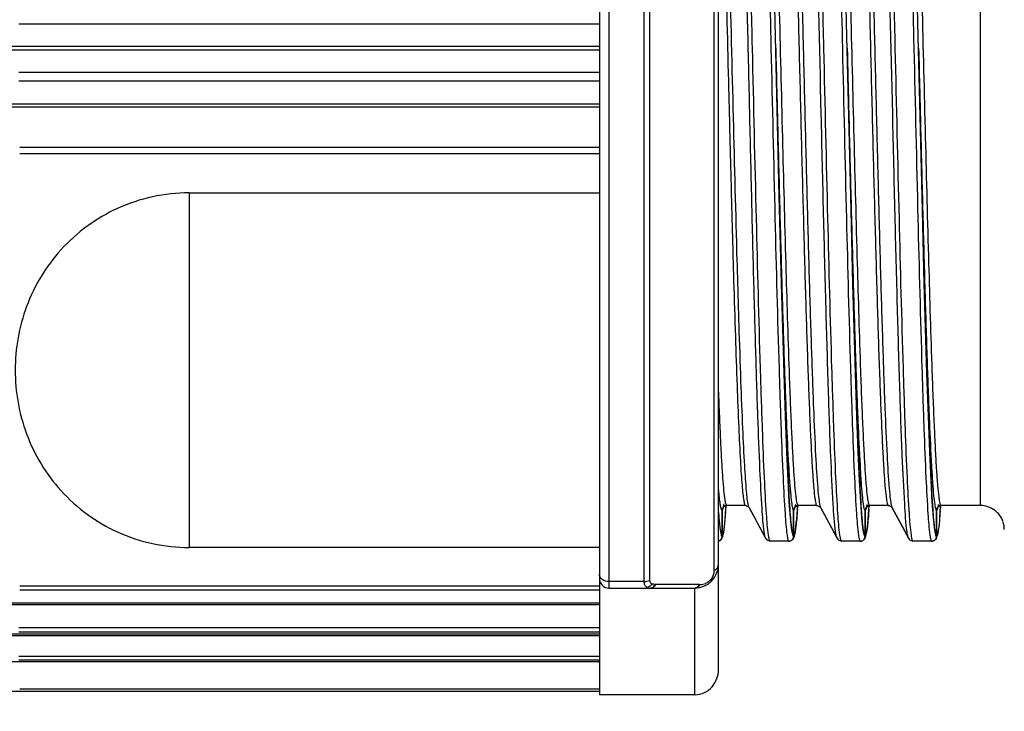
# Model space of a CAD drawing. Header units: millimetres. Extents: x 32 to 6688, y 67 to 4720.
# Tile 18 of 29: x 4863 to 4884, y 1467 to 1481. Entities that reach past the tile are written whole.
import ezdxf

# ---------------------------------------------------------------- set-up
doc = ezdxf.new("R2010")
doc.units = ezdxf.units.MM
for name, color, linetype in [('CABLE_PBL186', 7, 'Continuous'), ('COVER_J_ABL185', 7, 'Continuous'), ('오른쪽_16_VBL184', 7, 'Continuous')]:
    doc.layers.add(name, color=color, linetype=linetype)

# ---------------------------------------------------------------- blocks, each defined once
blk = doc.blocks.new('CABLE_PBL186', base_point=(1141.043, 785.995))
at = {"layer": 'CABLE_PBL186', "color": 7}
for p, q in [((1143.643, 799.495), (1143.643, 772.421)), ((1146.143, 772.957), (1146.143, 798.995)), ((1131.191, 784.828), (1143.643, 784.828)), ((1135.03, 782.957), (1143.643, 782.957)), ((1147.464, 781.054), (1147.418, 782.888)), ((1148.964, 781.054), (1148.918, 782.888)), ((1150.464, 781.054), (1150.418, 782.888)), ((1146.219, 776.295), (1146.219, 775.787)), ((1146.22, 775.787), (1146.22, 776.295)), ((1146.3, 776.33), (1146.305, 776.392)), ((1146.309, 776.393), (1146.312, 776.394)), ((1146.312, 776.394), (1146.32, 776.395)), ((1146.708, 776.395), (1146.319, 776.395)), ((1146.708, 776.395), (1146.716, 776.394)), ((1146.716, 776.394), (1146.773, 776.369)), ((1146.773, 776.369), (1146.785, 776.353)), ((1146.785, 776.352), (1147.132, 775.707)), ((1147.136, 775.71), (1146.797, 776.342)), ((1147.719, 776.295), (1147.719, 775.787)), ((1147.72, 775.787), (1147.72, 776.295)), ((1147.8, 776.326), (1147.804, 776.39)), ((1147.809, 776.393), (1147.812, 776.394)), ((1147.812, 776.394), (1147.82, 776.395)), ((1148.208, 776.395), (1147.819, 776.395)), ((1148.208, 776.395), (1148.216, 776.394)), ((1148.216, 776.394), (1148.273, 776.369)), ((1148.273, 776.369), (1148.285, 776.353)), ((1148.285, 776.352), (1148.632, 775.707)), ((1148.636, 775.71), (1148.297, 776.342)), ((1149.219, 776.295), (1149.219, 775.787)), ((1149.22, 775.787), (1149.22, 776.295)), ((1149.3, 776.326), (1149.304, 776.39)), ((1149.309, 776.393), (1149.312, 776.394)), ((1149.312, 776.394), (1149.32, 776.395)), ((1149.708, 776.395), (1149.319, 776.395)), ((1149.708, 776.395), (1149.716, 776.394)), ((1149.716, 776.394), (1149.773, 776.369)), ((1149.773, 776.369), (1149.785, 776.353)), ((1149.785, 776.352), (1150.132, 775.707)), ((1150.136, 775.71), (1149.797, 776.342)), ((1150.719, 776.295), (1150.719, 775.787)), ((1150.72, 775.787), (1150.72, 776.295)), ((1150.787, 776.155), (1150.795, 776.252)), ((1150.795, 776.252), (1150.803, 776.363)), ((1150.803, 776.363), (1150.805, 776.391)), ((1150.807, 776.392), (1150.812, 776.394)), ((1150.812, 776.394), (1150.82, 776.395)), ((1151.643, 776.395), (1150.819, 776.395)), ((1146.219, 775.787), (1146.219, 775.745)), ((1146.219, 775.787), (1146.219, 775.745)), ((1146.22, 775.745), (1146.22, 775.787)), ((1146.244, 775.789), (1146.252, 775.833)), ((1146.252, 775.833), (1146.26, 775.887)), ((1147.719, 775.787), (1147.719, 775.745)), ((1147.719, 775.787), (1147.719, 775.745)), ((1147.72, 775.745), (1147.72, 775.787)), ((1147.744, 775.789), (1147.752, 775.832)), ((1147.752, 775.832), (1147.76, 775.886)), ((1149.219, 775.787), (1149.219, 775.745)), ((1149.219, 775.787), (1149.219, 775.745)), ((1149.22, 775.745), (1149.22, 775.787)), ((1149.244, 775.789), (1149.252, 775.832)), ((1149.252, 775.832), (1149.26, 775.886)), ((1150.719, 775.787), (1150.719, 775.745)), ((1150.719, 775.787), (1150.719, 775.745)), ((1150.72, 775.745), (1150.72, 775.787)), ((1150.738, 775.765), (1150.745, 775.797)), ((1150.745, 775.797), (1150.752, 775.836)), ((1150.752, 775.836), (1150.759, 775.881)), ((1147.131, 775.708), (1147.154, 775.677)), ((1147.154, 775.677), (1147.222, 775.645)), ((1147.23, 775.645), (1147.222, 775.645)), ((1147.619, 775.645), (1147.23, 775.645)), ((1147.62, 775.645), (1147.627, 775.645)), ((1147.627, 775.645), (1147.631, 775.647)), ((1148.631, 775.708), (1148.654, 775.677)), ((1148.654, 775.677), (1148.722, 775.645)), ((1148.73, 775.645), (1148.722, 775.645)), ((1149.119, 775.645), (1148.73, 775.645)), ((1149.12, 775.645), (1149.127, 775.645)), ((1149.127, 775.645), (1149.131, 775.647)), ((1150.131, 775.708), (1150.154, 775.677)), ((1150.154, 775.677), (1150.222, 775.645)), ((1150.23, 775.645), (1150.222, 775.645)), ((1150.619, 775.645), (1150.23, 775.645)), ((1150.62, 775.645), (1150.627, 775.645)), ((1150.627, 775.645), (1150.633, 775.648)), ((1143.643, 775.515), (1135.03, 775.515)), ((1143.843, 774.662), (1145.643, 774.662)), ((1143.643, 774.309), (1131.191, 774.309)), ((1130.393, 772.495), (1143.643, 772.495)), ((1145.643, 772.421), (1143.643, 772.421))]:
    blk.add_line(p, q, dxfattribs=at)
at = {"layer": 'CABLE_PBL186', "color": 2}
for p, q in [((1143.843, 797.327), (1143.843, 774.662)), ((1144.583, 774.801), (1144.583, 797.188)), ((1144.694, 797.164), (1144.694, 774.825)), ((1146.054, 775.037), (1146.054, 797.256)), ((1151.643, 776.395), (1151.643, 795.595)), ((1143.643, 786.501), (1131.452, 786.501)), ((1131.198, 786.038), (1143.643, 786.038)), ((1143.643, 785.952), (1131.198, 785.952)), ((1147.344, 785.995), (1147.348, 785.832)), ((1148.844, 785.995), (1148.848, 785.832)), ((1150.344, 785.995), (1150.348, 785.832)), ((1131.452, 785.489), (1143.643, 785.489)), ((1143.643, 785.304), (1131.452, 785.304)), ((1143.643, 784.758), (1131.175, 784.758)), ((1131.472, 783.919), (1143.643, 783.919)), ((1143.643, 783.778), (1131.472, 783.778)), ((1135.03, 782.957), (1135.03, 775.515)), ((1146.772, 776.408), (1146.772, 776.41)), ((1148.271, 776.41), (1148.272, 776.408)), ((1149.771, 776.41), (1149.772, 776.408)), ((1146.299, 776.318), (1146.302, 776.35)), ((1146.302, 776.35), (1146.304, 776.379)), ((1146.304, 776.392), (1146.304, 776.396)), ((1146.772, 776.392), (1146.772, 776.394)), ((1147.799, 776.311), (1147.797, 776.281)), ((1147.803, 776.377), (1147.802, 776.35)), ((1147.804, 776.395), (1147.803, 776.39)), ((1148.271, 776.395), (1148.272, 776.393)), ((1149.299, 776.311), (1149.297, 776.281)), ((1149.303, 776.377), (1149.302, 776.35)), ((1149.304, 776.395), (1149.303, 776.39)), ((1149.771, 776.395), (1149.772, 776.393)), ((1150.797, 776.284), (1150.795, 776.257)), ((1150.803, 776.371), (1150.801, 776.337)), ((1150.803, 776.395), (1150.803, 776.391)), ((1147.209, 775.685), (1147.205, 775.7)), ((1148.709, 775.685), (1148.705, 775.7)), ((1150.209, 775.685), (1150.205, 775.7)), ((1144.583, 774.801), (1143.843, 774.801)), ((1131.472, 774.711), (1143.643, 774.711)), ((1143.643, 774.621), (1131.472, 774.621)), ((1144.817, 774.74), (1144.829, 774.74)), ((1145.742, 774.735), (1144.829, 774.74)), ((1145.643, 772.421), (1145.643, 774.662)), ((1145.742, 774.735), (1145.754, 774.735)), ((1131.175, 774.353), (1143.643, 774.353)), ((1131.452, 773.838), (1143.643, 773.838)), ((1143.643, 773.74), (1131.452, 773.74)), ((1131.198, 773.701), (1143.643, 773.701)), ((1143.643, 773.658), (1131.198, 773.658)), ((1143.643, 773.116), (1131.175, 773.116)), ((1131.452, 773.234), (1143.643, 773.234)), ((1143.643, 773.147), (1131.452, 773.147)), ((1131.472, 772.546), (1143.643, 772.546))]:
    blk.add_line(p, q, dxfattribs=at)
at = {"layer": 'CABLE_PBL186', "color": 7}
for points in [[(1147.418, 782.888), (1147.338, 786.241), (1147.288, 788.376)], [(1148.918, 782.888), (1148.838, 786.241), (1148.788, 788.376)], [(1150.418, 782.888), (1150.338, 786.241), (1150.288, 788.376)], [(1147.695, 775.808), (1147.675, 775.927), (1147.653, 776.142), (1147.629, 776.467), (1147.604, 776.918), (1147.577, 777.514), (1147.548, 778.272), (1147.518, 779.173), (1147.49, 780.121), (1147.464, 781.054)], [(1149.195, 775.808), (1149.175, 775.927), (1149.153, 776.142), (1149.129, 776.467), (1149.104, 776.918), (1149.077, 777.514), (1149.048, 778.272), (1149.018, 779.173), (1148.99, 780.121), (1148.964, 781.054)], [(1150.695, 775.808), (1150.675, 775.927), (1150.653, 776.142), (1150.629, 776.467), (1150.604, 776.918), (1150.577, 777.514), (1150.548, 778.272), (1150.518, 779.173), (1150.49, 780.121), (1150.464, 781.054)], [(1146.26, 775.887), (1146.268, 775.951), (1146.276, 776.027), (1146.284, 776.115), (1146.292, 776.216), (1146.3, 776.33)], [(1147.76, 775.886), (1147.768, 775.949), (1147.776, 776.025), (1147.784, 776.112), (1147.792, 776.212), (1147.8, 776.326)], [(1149.26, 775.886), (1149.268, 775.949), (1149.276, 776.025), (1149.284, 776.112), (1149.292, 776.212), (1149.3, 776.326)], [(1146.192, 775.678), (1146.2, 775.682), (1146.223, 775.719), (1146.235, 775.753), (1146.244, 775.789)], [(1147.692, 775.677), (1147.7, 775.682), (1147.723, 775.719), (1147.735, 775.752), (1147.744, 775.789)], [(1149.192, 775.677), (1149.2, 775.682), (1149.223, 775.719), (1149.235, 775.752), (1149.244, 775.789)]]:
    blk.add_lwpolyline(points, dxfattribs=at)
at = {"layer": 'CABLE_PBL186', "color": 2}
for centre, radius, start, end in [((1130.714, 777.42), 15.625, 355.8084, 355.9538), ((1146.842, 776.383), 0.0644, 205.4865, 208.1676), ((1130.55, 777.537), 17.292, 355.9324, 356.0625), ((1148.345, 776.385), 0.0677, 205.4527, 208.1072), ((1132.05, 777.537), 17.292, 355.9324, 356.0625), ((1149.845, 776.385), 0.0676, 205.4597, 208.1074), ((1134.334, 777.481), 16.507, 355.8417, 356.0257), ((1147.725, 776.102), 1.56, 188.2649, 189.4324), ((1149.225, 776.102), 1.56, 188.2649, 189.4324), ((1150.725, 776.102), 1.56, 188.2649, 189.4324), ((1152.225, 776.102), 1.56, 188.2649, 189.4324), ((1145.756, 775.032), 0.296, 269.6642, 293.3766), ((1145.673, 775.093), 0.399, 319.8066, 322.2712), ((1145.641, 774.775), 0.113, 286.7307, 294.6596)]:
    blk.add_arc(centre, radius, start, end, dxfattribs=at)
at = {"layer": 'CABLE_PBL186', "color": 7}
for centre, radius, start, end in [((1146.319, 776.304), 0.0903, 90.0392, 96.2028), ((1147.819, 776.304), 0.0903, 90.0389, 96.1846), ((1149.319, 776.304), 0.0903, 90.0389, 96.1846), ((1150.819, 776.304), 0.091, 90.0561, 97.4145), ((1151.643, 775.891), 0.504, 72.0651, 89.9349), ((1151.642, 775.893), 0.502, 54.0387, 71.9614), ((1151.643, 775.894), 0.501, 46.733, 53.975), ((1151.642, 775.893), 0.502, 36.0371, 46.7373), ((1151.644, 775.895), 0.5, 17.9989, 36.0037), ((1151.642, 775.894), 0.501, 0.0355, 17.9613), ((1146.116, 775.754), 0.109, 284.6185, 291.5684), ((1145.643, 775.162), 0.5, 270, 359.9988), ((1143.843, 774.862), 0.2, 180, 270), ((1145.643, 772.858), 0.437, 270.002, 271.5892)]:
    blk.add_arc(centre, radius, start, end, dxfattribs=at)
at = {"layer": 'CABLE_PBL186', "color": 2}
for points, knots in [([(1147.102, 775.841), (1147.079, 776.002), (1147.05, 776.439), (1147.006, 777.248), (1146.965, 778.358), (1146.922, 779.729), (1146.879, 781.314), (1146.835, 783.06), (1146.793, 784.906), (1146.748, 786.79), (1146.705, 788.646), (1146.662, 790.412), (1146.618, 792.026), (1146.581, 793.251), (1146.55, 794.115), (1146.529, 794.661), (1146.507, 795.134), (1146.485, 795.528), (1146.464, 795.839), (1146.445, 796.047), (1146.428, 796.169), (1146.418, 796.231), (1146.408, 796.268), (1146.4, 796.288), (1146.394, 796.291)], [0, 0, 0, 0, 0.023894, 0.063983, 0.118837, 0.186633, 0.265014, 0.351314, 0.442569, 0.535661, 0.627423, 0.714691, 0.794501, 0.864102, 0.894313, 0.921113, 0.944281, 0.963612, 0.978922, 0.990093, 0.994117, 0.997097, 0.999041, 1, 1, 1, 1]), ([(1146.855, 785.995), (1146.84, 786.667), (1146.809, 787.985), (1146.763, 789.9), (1146.718, 791.665), (1146.678, 793.01), (1146.646, 793.961), (1146.623, 794.565), (1146.6, 795.087), (1146.577, 795.521), (1146.554, 795.862), (1146.534, 796.089), (1146.518, 796.221), (1146.506, 796.286), (1146.497, 796.322), (1146.486, 796.344), (1146.481, 796.345)], [0, 0, 0, 0, 0.194732, 0.381639, 0.554468, 0.70552, 0.771299, 0.829872, 0.880467, 0.922473, 0.955585, 0.979628, 0.988182, 0.994395, 0.998275, 1, 1, 1, 1]), ([(1148.355, 785.995), (1148.34, 786.667), (1148.309, 787.985), (1148.263, 789.9), (1148.218, 791.665), (1148.178, 793.01), (1148.146, 793.961), (1148.123, 794.565), (1148.1, 795.087), (1148.077, 795.521), (1148.054, 795.862), (1148.034, 796.089), (1148.018, 796.221), (1148.006, 796.286), (1147.997, 796.322), (1147.986, 796.344), (1147.981, 796.345)], [0, 0, 0, 0, 0.194732, 0.381639, 0.554468, 0.70552, 0.771299, 0.829872, 0.880467, 0.922473, 0.955585, 0.979628, 0.988182, 0.994395, 0.998275, 1, 1, 1, 1]), ([(1149.855, 785.995), (1149.84, 786.667), (1149.809, 787.985), (1149.763, 789.9), (1149.718, 791.665), (1149.678, 793.01), (1149.646, 793.961), (1149.623, 794.565), (1149.6, 795.087), (1149.577, 795.521), (1149.554, 795.862), (1149.534, 796.089), (1149.518, 796.221), (1149.506, 796.286), (1149.497, 796.322), (1149.486, 796.344), (1149.481, 796.345)], [0, 0, 0, 0, 0.194732, 0.381639, 0.554468, 0.70552, 0.771299, 0.829872, 0.880467, 0.922473, 0.955585, 0.979628, 0.988182, 0.994395, 0.998275, 1, 1, 1, 1]), ([(1147.549, 795.647), (1147.555, 795.644), (1147.563, 795.624), (1147.573, 795.588), (1147.584, 795.528), (1147.6, 795.408), (1147.62, 795.206), (1147.642, 794.901), (1147.664, 794.517), (1147.686, 794.056), (1147.708, 793.523), (1147.74, 792.683), (1147.778, 791.494), (1147.822, 789.929), (1147.865, 788.225), (1147.911, 786.441), (1147.955, 784.641), (1147.999, 782.889), (1148.043, 781.248), (1148.088, 779.777), (1148.131, 778.527), (1148.174, 777.544), (1148.211, 776.909), (1148.244, 776.56), (1148.26, 776.44), (1148.271, 776.395)], [0, 0, 0, 0, 0.001007, 0.003028, 0.006124, 0.0103, 0.021894, 0.03778, 0.057826, 0.08182, 0.109553, 0.140803, 0.212672, 0.294824, 0.384358, 0.478052, 0.57259, 0.664599, 0.750789, 0.828094, 0.893742, 0.945397, 0.981237, 0.992778, 1, 1, 1, 1]), ([(1149.049, 795.647), (1149.055, 795.644), (1149.063, 795.624), (1149.073, 795.588), (1149.084, 795.528), (1149.1, 795.408), (1149.12, 795.206), (1149.142, 794.901), (1149.164, 794.517), (1149.186, 794.056), (1149.208, 793.523), (1149.24, 792.683), (1149.278, 791.494), (1149.322, 789.929), (1149.365, 788.225), (1149.411, 786.441), (1149.455, 784.641), (1149.499, 782.889), (1149.543, 781.248), (1149.588, 779.777), (1149.631, 778.527), (1149.674, 777.544), (1149.711, 776.909), (1149.744, 776.56), (1149.76, 776.44), (1149.771, 776.395)], [0, 0, 0, 0, 0.001007, 0.003028, 0.006124, 0.0103, 0.021894, 0.03778, 0.057826, 0.08182, 0.109553, 0.140803, 0.212672, 0.294824, 0.384358, 0.478052, 0.57259, 0.664599, 0.750789, 0.828094, 0.893742, 0.945397, 0.981237, 0.992778, 1, 1, 1, 1]), ([(1146.959, 795.617), (1146.992, 795.101), (1147.042, 793.833), (1147.14, 790.626), (1147.199, 787.934), (1147.244, 785.995)], [0, 0, 0, 0, 0.160971, 0.395476, 1, 1, 1, 1]), ([(1147.819, 776.395), (1147.813, 776.395), (1147.802, 776.415), (1147.793, 776.449), (1147.782, 776.51), (1147.765, 776.632), (1147.745, 776.843), (1147.722, 777.16), (1147.7, 777.562), (1147.677, 778.046), (1147.653, 778.606), (1147.611, 779.758), (1147.556, 781.605), (1147.489, 784.178), (1147.433, 786.461), (1147.386, 788.308), (1147.352, 789.637), (1147.317, 790.888), (1147.283, 792.034), (1147.248, 793.049), (1147.214, 793.912), (1147.184, 794.528), (1147.159, 794.929), (1147.142, 795.16), (1147.125, 795.339), (1147.109, 795.475), (1147.093, 795.545), (1147.081, 795.594), (1147.07, 795.595)], [0, 0, 0, 0, 0.000894, 0.00285, 0.005968, 0.010253, 0.022286, 0.038849, 0.059856, 0.085155, 0.11444, 0.147327, 0.264929, 0.402672, 0.549002, 0.621182, 0.690792, 0.756457, 0.816502, 0.869577, 0.914876, 0.951229, 0.965742, 0.977745, 0.987201, 0.994063, 0.9983, 1, 1, 1, 1]), ([(1147.459, 795.595), (1147.465, 795.594), (1147.475, 795.573), (1147.485, 795.538), (1147.496, 795.477), (1147.513, 795.353), (1147.533, 795.142), (1147.556, 794.823), (1147.578, 794.42), (1147.601, 793.935), (1147.625, 793.374), (1147.657, 792.491), (1147.696, 791.242), (1147.742, 789.606), (1147.788, 787.831), (1147.834, 785.985), (1147.879, 784.14), (1147.925, 782.366), (1147.971, 780.731), (1148.01, 779.485), (1148.043, 778.604), (1148.066, 778.044), (1148.089, 777.561), (1148.112, 777.159), (1148.134, 776.842), (1148.154, 776.632), (1148.171, 776.509), (1148.182, 776.449), (1148.192, 776.415), (1148.202, 776.395), (1148.208, 776.395)], [0, 0, 0, 0, 0.00093, 0.002931, 0.006092, 0.010419, 0.022531, 0.039165, 0.060235, 0.085588, 0.114916, 0.147835, 0.223392, 0.309794, 0.403199, 0.500491, 0.597761, 0.691111, 0.777421, 0.852852, 0.8857, 0.914951, 0.940219, 0.9612, 0.977742, 0.989759, 0.994039, 0.997153, 0.999106, 1, 1, 1, 1]), ([(1148.459, 795.617), (1148.492, 795.101), (1148.542, 793.833), (1148.64, 790.626), (1148.699, 787.934), (1148.744, 785.995)], [0, 0, 0, 0, 0.160971, 0.395476, 1, 1, 1, 1]), ([(1149.319, 776.395), (1149.313, 776.395), (1149.302, 776.415), (1149.293, 776.449), (1149.282, 776.51), (1149.265, 776.632), (1149.245, 776.843), (1149.222, 777.16), (1149.2, 777.562), (1149.177, 778.046), (1149.153, 778.606), (1149.111, 779.758), (1149.056, 781.605), (1148.989, 784.178), (1148.933, 786.461), (1148.886, 788.308), (1148.852, 789.637), (1148.817, 790.888), (1148.783, 792.034), (1148.748, 793.049), (1148.714, 793.912), (1148.684, 794.528), (1148.659, 794.929), (1148.642, 795.16), (1148.625, 795.339), (1148.609, 795.475), (1148.593, 795.545), (1148.581, 795.594), (1148.57, 795.595)], [0, 0, 0, 0, 0.000894, 0.00285, 0.005968, 0.010253, 0.022286, 0.038849, 0.059856, 0.085155, 0.11444, 0.147327, 0.264929, 0.402672, 0.549002, 0.621182, 0.690792, 0.756457, 0.816502, 0.869577, 0.914876, 0.951229, 0.965742, 0.977745, 0.987201, 0.994063, 0.9983, 1, 1, 1, 1]), ([(1148.959, 795.595), (1148.965, 795.594), (1148.975, 795.573), (1148.985, 795.538), (1148.996, 795.477), (1149.013, 795.353), (1149.033, 795.142), (1149.056, 794.823), (1149.078, 794.42), (1149.101, 793.935), (1149.125, 793.374), (1149.157, 792.491), (1149.196, 791.242), (1149.242, 789.606), (1149.288, 787.831), (1149.334, 785.985), (1149.379, 784.14), (1149.425, 782.366), (1149.471, 780.731), (1149.51, 779.485), (1149.543, 778.604), (1149.566, 778.044), (1149.589, 777.561), (1149.612, 777.159), (1149.634, 776.842), (1149.654, 776.632), (1149.671, 776.509), (1149.682, 776.449), (1149.692, 776.415), (1149.702, 776.395), (1149.708, 776.395)], [0, 0, 0, 0, 0.00093, 0.002931, 0.006092, 0.010419, 0.022531, 0.039165, 0.060235, 0.085588, 0.114916, 0.147836, 0.223392, 0.309794, 0.403199, 0.500491, 0.597761, 0.691111, 0.777421, 0.852852, 0.8857, 0.914951, 0.940219, 0.9612, 0.977742, 0.989759, 0.994039, 0.997153, 0.999106, 1, 1, 1, 1]), ([(1149.959, 795.617), (1149.992, 795.101), (1150.042, 793.833), (1150.14, 790.626), (1150.199, 787.934), (1150.244, 785.995)], [0, 0, 0, 0, 0.160971, 0.395476, 1, 1, 1, 1]), ([(1150.819, 776.395), (1150.813, 776.395), (1150.802, 776.415), (1150.793, 776.449), (1150.782, 776.51), (1150.765, 776.632), (1150.745, 776.843), (1150.722, 777.16), (1150.7, 777.562), (1150.677, 778.046), (1150.653, 778.606), (1150.611, 779.758), (1150.556, 781.605), (1150.489, 784.178), (1150.433, 786.461), (1150.386, 788.308), (1150.352, 789.637), (1150.317, 790.888), (1150.283, 792.034), (1150.248, 793.049), (1150.214, 793.912), (1150.184, 794.528), (1150.159, 794.929), (1150.142, 795.16), (1150.125, 795.339), (1150.109, 795.475), (1150.093, 795.545), (1150.081, 795.594), (1150.07, 795.595)], [0, 0, 0, 0, 0.000894, 0.00285, 0.005968, 0.010253, 0.022286, 0.038849, 0.059856, 0.085154, 0.11444, 0.147327, 0.264928, 0.402672, 0.549002, 0.621182, 0.690792, 0.756457, 0.816502, 0.869577, 0.914876, 0.951229, 0.965742, 0.977745, 0.987201, 0.994063, 0.9983, 1, 1, 1, 1]), ([(1146.772, 776.394), (1146.749, 776.489), (1146.725, 776.77), (1146.685, 777.308), (1146.65, 778.082), (1146.611, 779.068), (1146.573, 780.243), (1146.519, 782.085), (1146.456, 784.589), (1146.381, 787.637), (1146.307, 790.509), (1146.234, 792.897), (1146.179, 794.292), (1146.143, 794.862)], [0, 0, 0, 0, 0.015976, 0.045398, 0.087736, 0.141715, 0.205694, 0.278413, 0.440932, 0.612232, 0.773378, 0.907349, 1, 1, 1, 1]), ([(1146.143, 792.856), (1146.17, 792.106), (1146.219, 790.471), (1146.287, 787.894), (1146.343, 785.602), (1146.39, 783.745), (1146.424, 782.406), (1146.459, 781.145), (1146.494, 779.99), (1146.529, 778.966), (1146.563, 778.095), (1146.593, 777.473), (1146.618, 777.067), (1146.635, 776.834), (1146.652, 776.654), (1146.669, 776.515), (1146.684, 776.445), (1146.697, 776.396), (1146.708, 776.395)], [0, 0, 0, 0, 0.136744, 0.297755, 0.469295, 0.554078, 0.63589, 0.713128, 0.783812, 0.846312, 0.899673, 0.942516, 0.959622, 0.973771, 0.984916, 0.993005, 0.997999, 1, 1, 1, 1]), ([(1148.602, 775.841), (1148.575, 776.034), (1148.542, 776.567), (1148.492, 777.563), (1148.446, 778.937), (1148.397, 780.624), (1148.348, 782.552), (1148.282, 785.345), (1148.233, 787.487), (1148.198, 788.925)], [0, 0, 0, 0, 0.044753, 0.122145, 0.228662, 0.359603, 0.509093, 0.67049, 1, 1, 1, 1]), ([(1150.102, 775.841), (1150.075, 776.034), (1150.042, 776.567), (1149.992, 777.563), (1149.946, 778.937), (1149.897, 780.624), (1149.848, 782.552), (1149.782, 785.345), (1149.733, 787.487), (1149.698, 788.925)], [0, 0, 0, 0, 0.044753, 0.122145, 0.228662, 0.359603, 0.509093, 0.67049, 1, 1, 1, 1]), ([(1147.192, 775.776), (1147.171, 775.923), (1147.142, 776.322), (1147.101, 777.065), (1147.062, 778.085), (1147.003, 779.9), (1146.934, 782.564), (1146.883, 784.803), (1146.855, 785.995)], [0, 0, 0, 0, 0.043817, 0.117192, 0.218259, 0.343128, 0.650175, 1, 1, 1, 1]), ([(1147.244, 785.995), (1147.272, 784.803), (1147.323, 782.564), (1147.392, 779.9), (1147.451, 778.085), (1147.49, 777.065), (1147.531, 776.322), (1147.56, 775.923), (1147.581, 775.776)], [0, 0, 0, 0, 0.349826, 0.656873, 0.781741, 0.882808, 0.956184, 1, 1, 1, 1]), ([(1147.344, 785.995), (1147.359, 785.391), (1147.388, 784.205), (1147.432, 782.478), (1147.476, 780.874), (1147.52, 779.451), (1147.563, 778.258), (1147.601, 777.428), (1147.633, 776.91), (1147.654, 776.638), (1147.676, 776.45), (1147.691, 776.351), (1147.703, 776.318)], [0, 0, 0, 0, 0.187042, 0.367502, 0.535051, 0.683787, 0.808484, 0.904783, 0.94119, 0.969297, 0.988923, 1, 1, 1, 1]), ([(1148.692, 775.776), (1148.671, 775.923), (1148.642, 776.322), (1148.601, 777.065), (1148.562, 778.085), (1148.503, 779.9), (1148.434, 782.564), (1148.383, 784.803), (1148.355, 785.995)], [0, 0, 0, 0, 0.043817, 0.117192, 0.218259, 0.343128, 0.650175, 1, 1, 1, 1]), ([(1148.744, 785.995), (1148.772, 784.803), (1148.823, 782.564), (1148.892, 779.9), (1148.951, 778.085), (1148.99, 777.065), (1149.031, 776.322), (1149.06, 775.923), (1149.081, 775.776)], [0, 0, 0, 0, 0.349826, 0.656873, 0.781741, 0.882808, 0.956184, 1, 1, 1, 1]), ([(1148.844, 785.995), (1148.859, 785.391), (1148.888, 784.205), (1148.932, 782.478), (1148.976, 780.874), (1149.02, 779.451), (1149.063, 778.258), (1149.101, 777.428), (1149.133, 776.91), (1149.154, 776.638), (1149.176, 776.45), (1149.191, 776.351), (1149.203, 776.318)], [0, 0, 0, 0, 0.187042, 0.367502, 0.535051, 0.683787, 0.808484, 0.904783, 0.94119, 0.969297, 0.988923, 1, 1, 1, 1]), ([(1150.192, 775.776), (1150.171, 775.923), (1150.142, 776.322), (1150.101, 777.065), (1150.062, 778.085), (1150.003, 779.9), (1149.934, 782.564), (1149.883, 784.803), (1149.855, 785.995)], [0, 0, 0, 0, 0.043817, 0.117192, 0.218259, 0.343128, 0.650175, 1, 1, 1, 1]), ([(1150.244, 785.995), (1150.272, 784.803), (1150.323, 782.564), (1150.392, 779.9), (1150.451, 778.085), (1150.49, 777.065), (1150.531, 776.322), (1150.56, 775.923), (1150.581, 775.776)], [0, 0, 0, 0, 0.349826, 0.656873, 0.781741, 0.882808, 0.956184, 1, 1, 1, 1]), ([(1150.344, 785.995), (1150.359, 785.389), (1150.388, 784.198), (1150.433, 782.465), (1150.477, 780.857), (1150.52, 779.431), (1150.564, 778.238), (1150.602, 777.409), (1150.634, 776.894), (1150.655, 776.626), (1150.677, 776.442), (1150.692, 776.346), (1150.704, 776.314)], [0, 0, 0, 0, 0.187696, 0.368735, 0.536718, 0.685679, 0.810344, 0.906321, 0.942451, 0.970205, 0.989408, 1, 1, 1, 1]), ([(1147.348, 785.832), (1147.375, 784.668), (1147.426, 782.488), (1147.494, 779.892), (1147.552, 778.127), (1147.591, 777.135), (1147.631, 776.412), (1147.66, 776.022), (1147.681, 775.878)], [0, 0, 0, 0, 0.350554, 0.657029, 0.781854, 0.882544, 0.956025, 1, 1, 1, 1]), ([(1148.848, 785.832), (1148.875, 784.668), (1148.926, 782.488), (1148.994, 779.892), (1149.052, 778.127), (1149.091, 777.135), (1149.131, 776.412), (1149.16, 776.022), (1149.181, 775.878)], [0, 0, 0, 0, 0.350554, 0.657029, 0.781854, 0.882544, 0.956025, 1, 1, 1, 1]), ([(1150.348, 785.832), (1150.375, 784.668), (1150.426, 782.488), (1150.494, 779.892), (1150.552, 778.127), (1150.591, 777.135), (1150.631, 776.412), (1150.66, 776.022), (1150.681, 775.878)], [0, 0, 0, 0, 0.350554, 0.657029, 0.781854, 0.882544, 0.956025, 1, 1, 1, 1]), ([(1146.319, 776.395), (1146.314, 776.395), (1146.304, 776.412), (1146.295, 776.443), (1146.284, 776.496), (1146.268, 776.604), (1146.25, 776.789), (1146.229, 777.068), (1146.207, 777.422), (1146.186, 777.85), (1146.164, 778.346), (1146.15, 778.7), (1146.143, 778.887)], [0, 0, 0, 0, 0.006234, 0.019523, 0.040615, 0.069575, 0.150889, 0.262856, 0.404888, 0.5763, 0.775452, 1, 1, 1, 1]), ([(1146.18, 776.427), (1146.177, 776.45), (1146.161, 776.568), (1146.151, 776.686), (1146.143, 776.782)], [0, 0, 0, 0, 0.192185, 1, 1, 1, 1]), ([(1146.203, 776.318), (1146.201, 776.325), (1146.19, 776.36), (1146.184, 776.397), (1146.18, 776.427)], [0, 0, 0, 0, 0.17806, 1, 1, 1, 1]), ([(1146.234, 776.313), (1146.236, 776.32), (1146.248, 776.358), (1146.254, 776.398), (1146.259, 776.431)], [0, 0, 0, 0, 0.168644, 1, 1, 1, 1]), ([(1147.757, 776.419), (1147.755, 776.408), (1147.75, 776.373), (1147.743, 776.339), (1147.735, 776.317)], [0, 0, 0, 0, 0.321941, 1, 1, 1, 1]), ([(1149.257, 776.419), (1149.255, 776.408), (1149.25, 776.373), (1149.243, 776.339), (1149.235, 776.317)], [0, 0, 0, 0, 0.321941, 1, 1, 1, 1]), ([(1150.757, 776.417), (1150.755, 776.406), (1150.75, 776.372), (1150.743, 776.339), (1150.735, 776.317)], [0, 0, 0, 0, 0.322092, 1, 1, 1, 1]), ([(1146.143, 776.26), (1146.146, 776.22), (1146.156, 776.093), (1146.168, 775.965), (1146.181, 775.878)], [0, 0, 0, 0, 0.309949, 1, 1, 1, 1]), ([(1146.219, 776.295), (1146.217, 776.295), (1146.209, 776.3), (1146.206, 776.311), (1146.203, 776.318)], [0, 0, 0, 0, 0.151113, 1, 1, 1, 1]), ([(1146.22, 776.295), (1146.225, 776.295), (1146.23, 776.304), (1146.233, 776.311), (1146.234, 776.313)], [0, 0, 0, 0, 0.638194, 1, 1, 1, 1]), ([(1146.259, 775.887), (1146.262, 775.912), (1146.278, 776.042), (1146.289, 776.173), (1146.297, 776.278)], [0, 0, 0, 0, 0.191285, 1, 1, 1, 1]), ([(1146.784, 776.355), (1146.78, 776.363), (1146.776, 776.376), (1146.773, 776.388), (1146.772, 776.392)], [0, 0, 0, 0, 0.695229, 1, 1, 1, 1]), ([(1147.703, 776.318), (1147.704, 776.315), (1147.708, 776.306), (1147.713, 776.296), (1147.719, 776.295)], [0, 0, 0, 0, 0.370284, 1, 1, 1, 1]), ([(1147.735, 776.317), (1147.734, 776.314), (1147.731, 776.306), (1147.725, 776.296), (1147.72, 776.295)], [0, 0, 0, 0, 0.36649, 1, 1, 1, 1]), ([(1147.797, 776.281), (1147.792, 776.211), (1147.782, 776.09), (1147.766, 775.932), (1147.749, 775.826), (1147.738, 775.77), (1147.729, 775.754)], [0, 0, 0, 0, 0.390645, 0.688315, 0.891534, 1, 1, 1, 1]), ([(1148.272, 776.393), (1148.273, 776.389), (1148.276, 776.376), (1148.28, 776.364), (1148.284, 776.356)], [0, 0, 0, 0, 0.303683, 1, 1, 1, 1]), ([(1149.203, 776.318), (1149.204, 776.315), (1149.208, 776.306), (1149.213, 776.296), (1149.219, 776.295)], [0, 0, 0, 0, 0.370284, 1, 1, 1, 1]), ([(1149.235, 776.317), (1149.234, 776.314), (1149.231, 776.306), (1149.225, 776.296), (1149.22, 776.295)], [0, 0, 0, 0, 0.36649, 1, 1, 1, 1]), ([(1149.297, 776.281), (1149.292, 776.211), (1149.282, 776.09), (1149.266, 775.932), (1149.249, 775.826), (1149.238, 775.77), (1149.229, 775.754)], [0, 0, 0, 0, 0.390645, 0.688315, 0.891534, 1, 1, 1, 1]), ([(1149.772, 776.393), (1149.773, 776.389), (1149.776, 776.376), (1149.78, 776.364), (1149.784, 776.356)], [0, 0, 0, 0, 0.303705, 1, 1, 1, 1]), ([(1150.704, 776.314), (1150.705, 776.311), (1150.709, 776.304), (1150.714, 776.295), (1150.719, 776.295)], [0, 0, 0, 0, 0.363186, 1, 1, 1, 1]), ([(1150.735, 776.317), (1150.734, 776.314), (1150.731, 776.306), (1150.725, 776.295), (1150.72, 776.295)], [0, 0, 0, 0, 0.371642, 1, 1, 1, 1]), ([(1150.795, 776.257), (1150.792, 776.218), (1150.782, 776.09), (1150.77, 775.962), (1150.757, 775.875)], [0, 0, 0, 0, 0.310478, 1, 1, 1, 1]), ([(1146.186, 775.847), (1146.19, 775.821), (1146.197, 775.792), (1146.208, 775.746), (1146.219, 775.745)], [0, 0, 0, 0, 0.708845, 1, 1, 1, 1]), ([(1146.22, 775.745), (1146.224, 775.746), (1146.233, 775.76), (1146.247, 775.805), (1146.254, 775.852), (1146.259, 775.887)], [0, 0, 0, 0, 0.093853, 0.286514, 1, 1, 1, 1]), ([(1147.127, 775.717), (1147.125, 775.724), (1147.113, 775.764), (1147.106, 775.806), (1147.102, 775.841)], [0, 0, 0, 0, 0.168483, 1, 1, 1, 1]), ([(1147.686, 775.847), (1147.69, 775.821), (1147.697, 775.792), (1147.708, 775.746), (1147.719, 775.745)], [0, 0, 0, 0, 0.708845, 1, 1, 1, 1]), ([(1148.627, 775.717), (1148.625, 775.724), (1148.613, 775.764), (1148.606, 775.806), (1148.602, 775.841)], [0, 0, 0, 0, 0.168483, 1, 1, 1, 1]), ([(1149.186, 775.847), (1149.19, 775.821), (1149.197, 775.792), (1149.208, 775.746), (1149.219, 775.745)], [0, 0, 0, 0, 0.708845, 1, 1, 1, 1]), ([(1150.127, 775.717), (1150.125, 775.724), (1150.113, 775.764), (1150.106, 775.806), (1150.102, 775.841)], [0, 0, 0, 0, 0.168482, 1, 1, 1, 1]), ([(1150.686, 775.847), (1150.69, 775.821), (1150.697, 775.792), (1150.708, 775.746), (1150.719, 775.745)], [0, 0, 0, 0, 0.708845, 1, 1, 1, 1]), ([(1150.757, 775.875), (1150.753, 775.842), (1150.744, 775.807), (1150.732, 775.746), (1150.72, 775.745)], [0, 0, 0, 0, 0.720546, 1, 1, 1, 1]), ([(1147.131, 775.708), (1147.13, 775.709), (1147.129, 775.712), (1147.128, 775.716), (1147.127, 775.717)], [0, 0, 0, 0, 0.468082, 1, 1, 1, 1]), ([(1147.205, 775.7), (1147.204, 775.706), (1147.199, 775.731), (1147.195, 775.756), (1147.192, 775.776)], [0, 0, 0, 0, 0.211974, 1, 1, 1, 1]), ([(1147.229, 775.645), (1147.227, 775.645), (1147.215, 775.656), (1147.212, 775.672), (1147.209, 775.685)], [0, 0, 0, 0, 0.130461, 1, 1, 1, 1]), ([(1147.581, 775.776), (1147.586, 775.743), (1147.593, 775.7), (1147.606, 775.658), (1147.614, 775.645), (1147.619, 775.645)], [0, 0, 0, 0, 0.71579, 0.907134, 1, 1, 1, 1]), ([(1148.631, 775.708), (1148.63, 775.709), (1148.629, 775.712), (1148.628, 775.716), (1148.627, 775.717)], [0, 0, 0, 0, 0.468082, 1, 1, 1, 1]), ([(1148.705, 775.7), (1148.704, 775.706), (1148.699, 775.731), (1148.695, 775.756), (1148.692, 775.776)], [0, 0, 0, 0, 0.211974, 1, 1, 1, 1]), ([(1148.729, 775.645), (1148.727, 775.645), (1148.715, 775.656), (1148.712, 775.672), (1148.709, 775.685)], [0, 0, 0, 0, 0.130461, 1, 1, 1, 1]), ([(1149.081, 775.776), (1149.086, 775.743), (1149.093, 775.7), (1149.106, 775.658), (1149.114, 775.645), (1149.119, 775.645)], [0, 0, 0, 0, 0.71579, 0.907134, 1, 1, 1, 1]), ([(1150.131, 775.708), (1150.13, 775.709), (1150.129, 775.712), (1150.128, 775.716), (1150.127, 775.717)], [0, 0, 0, 0, 0.468083, 1, 1, 1, 1]), ([(1150.205, 775.7), (1150.204, 775.706), (1150.199, 775.731), (1150.195, 775.756), (1150.192, 775.776)], [0, 0, 0, 0, 0.211974, 1, 1, 1, 1]), ([(1150.229, 775.645), (1150.227, 775.645), (1150.215, 775.656), (1150.212, 775.672), (1150.209, 775.685)], [0, 0, 0, 0, 0.130455, 1, 1, 1, 1]), ([(1150.581, 775.776), (1150.586, 775.743), (1150.593, 775.7), (1150.606, 775.658), (1150.614, 775.645), (1150.619, 775.645)], [0, 0, 0, 0, 0.71579, 0.907134, 1, 1, 1, 1]), ([(1145.989, 774.849), (1145.996, 774.858), (1146.021, 774.893), (1146.038, 774.933), (1146.045, 774.963)], [0, 0, 0, 0, 0.275087, 1, 1, 1, 1]), ([(1146.054, 775.037), (1146.067, 775.043), (1146.112, 775.071), (1146.143, 775.124), (1146.143, 775.162)], [0, 0, 0, 0, 0.276102, 1, 1, 1, 1]), ([(1143.843, 774.801), (1143.794, 774.801), (1143.702, 774.821), (1143.643, 774.906), (1143.643, 774.946)], [0, 0, 0, 0, 0.556295, 1, 1, 1, 1]), ([(1144.609, 774.706), (1144.605, 774.711), (1144.588, 774.74), (1144.582, 774.775), (1144.583, 774.801)], [0, 0, 0, 0, 0.218367, 1, 1, 1, 1]), ([(1144.694, 774.825), (1144.694, 774.807), (1144.706, 774.77), (1144.74, 774.753), (1144.757, 774.748)], [0, 0, 0, 0, 0.506779, 1, 1, 1, 1]), ([(1145.978, 774.835), (1145.983, 774.833), (1145.994, 774.829), (1146.011, 774.823), (1146.016, 774.829)], [0, 0, 0, 0, 0.374758, 1, 1, 1, 1])]:
    blk.add_open_spline(points, degree=3, knots=knots, dxfattribs=at)
at = {"layer": 'CABLE_PBL186', "color": 7}
for points, knots in [([(1135.03, 782.957), (1134.517, 782.957), (1133.5, 782.739), (1132.284, 781.846), (1131.54, 780.613), (1131.377, 779.688), (1131.377, 779.236)], [0, 0, 0, 0, 0.267146, 0.522419, 0.764742, 1, 1, 1, 1]), ([(1131.377, 779.236), (1131.377, 778.784), (1131.54, 777.859), (1132.284, 776.626), (1133.5, 775.733), (1134.517, 775.515), (1135.03, 775.515)], [0, 0, 0, 0, 0.235232, 0.477561, 0.732883, 1, 1, 1, 1]), ([(1145.655, 772.421), (1145.785, 772.425), (1146.051, 772.554), (1146.143, 772.826), (1146.143, 772.957)], [0, 0, 0, 0, 0.498643, 1, 1, 1, 1])]:
    blk.add_open_spline(points, degree=3, knots=knots, dxfattribs=at)
for points in [[(1146.226, 776.332), (1146.222, 776.32), (1146.219, 776.307), (1146.219, 776.295)], [(1146.22, 776.295), (1146.22, 776.334), (1146.251, 776.377), (1146.288, 776.389)], [(1146.309, 776.394), (1146.275, 776.391), (1146.239, 776.364), (1146.226, 776.332)], [(1146.288, 776.389), (1146.296, 776.392), (1146.304, 776.394), (1146.312, 776.394)], [(1147.726, 776.332), (1147.722, 776.32), (1147.719, 776.307), (1147.719, 776.295)], [(1147.72, 776.295), (1147.72, 776.334), (1147.751, 776.377), (1147.788, 776.389)], [(1147.809, 776.394), (1147.775, 776.391), (1147.739, 776.364), (1147.726, 776.332)], [(1147.788, 776.389), (1147.796, 776.392), (1147.804, 776.394), (1147.812, 776.394)], [(1149.226, 776.332), (1149.222, 776.32), (1149.219, 776.307), (1149.219, 776.295)], [(1149.22, 776.295), (1149.22, 776.334), (1149.251, 776.377), (1149.288, 776.389)], [(1149.309, 776.394), (1149.275, 776.391), (1149.239, 776.364), (1149.226, 776.332)], [(1149.288, 776.389), (1149.296, 776.392), (1149.304, 776.394), (1149.312, 776.394)], [(1150.726, 776.332), (1150.722, 776.32), (1150.719, 776.307), (1150.719, 776.295)], [(1150.72, 776.295), (1150.72, 776.334), (1150.751, 776.376), (1150.788, 776.389)], [(1150.758, 776.374), (1150.744, 776.364), (1150.733, 776.348), (1150.726, 776.332)], [(1150.807, 776.394), (1150.79, 776.392), (1150.772, 776.385), (1150.758, 776.374)], [(1150.788, 776.389), (1150.796, 776.392), (1150.804, 776.394), (1150.812, 776.394)], [(1151.937, 776.299), (1151.854, 776.36), (1151.746, 776.395), (1151.643, 776.395)], [(1146.192, 775.677), (1146.18, 775.663), (1146.162, 775.653), (1146.144, 775.648)], [(1146.156, 775.652), (1146.181, 775.662), (1146.202, 775.683), (1146.212, 775.708)], [(1146.219, 775.745), (1146.219, 775.72), (1146.209, 775.695), (1146.192, 775.677)], [(1146.212, 775.708), (1146.217, 775.719), (1146.22, 775.732), (1146.22, 775.745)], [(1147.692, 775.677), (1147.676, 775.659), (1147.651, 775.647), (1147.627, 775.645)], [(1147.627, 775.645), (1147.637, 775.646), (1147.647, 775.648), (1147.656, 775.652)], [(1147.656, 775.652), (1147.681, 775.662), (1147.702, 775.683), (1147.712, 775.708)], [(1147.719, 775.745), (1147.719, 775.72), (1147.709, 775.695), (1147.692, 775.677)], [(1147.712, 775.708), (1147.717, 775.719), (1147.72, 775.732), (1147.72, 775.745)], [(1149.192, 775.677), (1149.176, 775.659), (1149.151, 775.647), (1149.127, 775.645)], [(1149.127, 775.645), (1149.137, 775.646), (1149.147, 775.648), (1149.156, 775.652)], [(1149.156, 775.652), (1149.181, 775.662), (1149.202, 775.683), (1149.212, 775.708)], [(1149.219, 775.745), (1149.219, 775.72), (1149.209, 775.695), (1149.192, 775.677)], [(1149.212, 775.708), (1149.217, 775.719), (1149.22, 775.732), (1149.22, 775.745)], [(1150.685, 775.669), (1150.669, 775.656), (1150.648, 775.647), (1150.627, 775.645)], [(1150.627, 775.645), (1150.637, 775.646), (1150.647, 775.648), (1150.657, 775.652)], [(1150.657, 775.652), (1150.681, 775.662), (1150.703, 775.684), (1150.712, 775.708)], [(1150.719, 775.745), (1150.719, 775.717), (1150.705, 775.687), (1150.685, 775.669)], [(1150.712, 775.708), (1150.717, 775.72), (1150.72, 775.732), (1150.72, 775.745)]]:
    blk.add_open_spline(points, degree=3, dxfattribs=at)
at = {"layer": 'CABLE_PBL186', "color": 2}
for points in [[(1146.045, 774.963), (1146.051, 774.987), (1146.054, 775.012), (1146.054, 775.037)], [(1144.583, 774.801), (1144.621, 774.801), (1144.66, 774.809), (1144.694, 774.825)], [(1145.978, 774.835), (1145.949, 774.803), (1145.913, 774.777), (1145.873, 774.76)], [(1144.646, 774.675), (1144.632, 774.682), (1144.619, 774.693), (1144.609, 774.706)], [(1144.686, 774.688), (1144.674, 774.682), (1144.66, 774.677), (1144.646, 774.675)], [(1144.646, 774.675), (1144.664, 774.666), (1144.685, 774.662), (1144.706, 774.662)], [(1144.757, 774.748), (1144.738, 774.723), (1144.714, 774.701), (1144.686, 774.688)], [(1144.706, 774.662), (1144.735, 774.662), (1144.765, 774.678), (1144.786, 774.698)], [(1144.718, 774.662), (1144.733, 774.662), (1144.747, 774.666), (1144.76, 774.671)], [(1144.817, 774.74), (1144.796, 774.741), (1144.776, 774.742), (1144.757, 774.748)], [(1144.76, 774.671), (1144.79, 774.685), (1144.814, 774.712), (1144.829, 774.74)], [(1144.786, 774.698), (1144.798, 774.711), (1144.808, 774.725), (1144.817, 774.74)], [(1145.631, 774.662), (1145.66, 774.662), (1145.69, 774.676), (1145.711, 774.696)], [(1145.643, 774.662), (1145.653, 774.662), (1145.664, 774.664), (1145.673, 774.667)], [(1145.688, 774.672), (1145.706, 774.68), (1145.722, 774.694), (1145.735, 774.709)], [(1145.711, 774.696), (1145.723, 774.707), (1145.734, 774.721), (1145.742, 774.735)], [(1145.735, 774.709), (1145.742, 774.717), (1145.749, 774.726), (1145.754, 774.735)]]:
    blk.add_open_spline(points, degree=3, dxfattribs=at)
blk = doc.blocks.new('COVER_J_ABL185', base_point=(1178.643, 794.495))
at = {"layer": 'CABLE_PBL186'}
blk.add_blockref('CABLE_PBL186', (1141.043, 785.995), dxfattribs=at)
blk = doc.blocks.new('오른쪽_16_VBL184', base_point=(1244.293, 1237.995))
at = {"layer": 'COVER_J_ABL185'}
blk.add_blockref('COVER_J_ABL185', (1178.643, 794.495), dxfattribs=at)

msp = doc.modelspace()

# ---------------------------------------------------------------- linework, layer by layer
at = {"ltscale": 1000}
msp.add_arc((5020, 1592.504), 825, 96.962063, 263.037937, dxfattribs=at)

# ---------------------------------------------------------------- block references
at = {"layer": '오른쪽_16_VBL184'}
msp.add_blockref('오른쪽_16_VBL184', (4975.85, 1932.504), dxfattribs=at)

doc.saveas('drawing.dxf')
